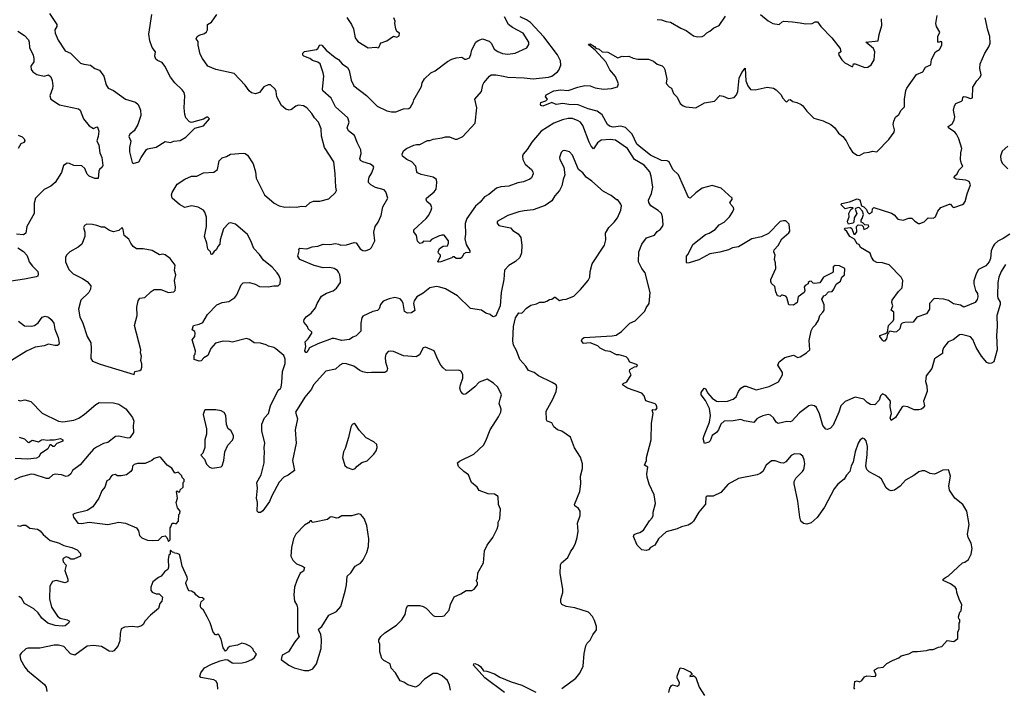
# Model space of a CAD drawing. Extents: x 2293139 to 2515392, y 824115 to 1006937.
# Tile 122 of 256: x 2357822 to 2366784, y 937623 to 943708. Entities that reach past the tile are written whole.
import ezdxf

# ---------------------------------------------------------------- set-up
doc = ezdxf.new("R2010")
doc.units = 0

msp = doc.modelspace()

# ---------------------------------------------------------------- linework, layer by layer
at = {"layer": '0CON10XD'}
for points in [[(2358093.8, 943765), (2358158.8, 943665), (2358158.8, 943645), (2358142, 943615), (2358146.1, 943586.1), (2358173, 943523), (2358235, 943426.2), (2358283.8, 943405), (2358375, 943313.1), (2358405, 943302.2), (2358465, 943294.5), (2358505, 943264.5), (2358548.4, 943248.4), (2358588.9, 943195), (2358609.2, 943115), (2358628, 943085), (2358675, 943064.3), (2358785, 942986.4), (2358876.6, 942956.6), (2358900.6, 942935), (2358920.5, 942885), (2358925.4, 942835), (2358896.7, 942755), (2358865, 942696.7), (2358825, 942667.5), (2358816.7, 942645), (2358833.6, 942603.6), (2358821.2, 942545), (2358821.2, 942505), (2358845, 942410), (2358855, 942400), (2358907.5, 942415), (2358926.2, 942453.8), (2358975, 942526.7), (2358985, 942533.3), (2359065, 942548.8), (2359145, 942600), (2359195, 942591.2), (2359225, 942601.2), (2359282.7, 942607.3), (2359335, 942640), (2359415, 942720), (2359495, 942743.3), (2359550, 942805), (2359535, 942820), (2359525, 942820), (2359496, 942804), (2359385, 942771.2), (2359368.3, 942778.3), (2359335, 942813.8), (2359324.2, 942845), (2359320, 942905), (2359325.8, 943015), (2359318, 943045), (2359301.2, 943071.2), (2359235, 943134), (2359193.8, 943183.8), (2359144.4, 943284.4), (2359118.5, 943318.5), (2359075, 943336.9), (2359059.8, 943349.8), (2359053.2, 943375), (2359056.5, 943415), (2359027.5, 943455), (2359005.4, 943515.4), (2358998.2, 943575), (2359024, 943755)], [(2360153.2, 940713.2), (2360135, 940726.2), (2360086.1, 940736.1), (2360065, 940748.8), (2360014.2, 940764.2), (2359955, 940766.7), (2359915, 940798), (2359885, 940807.5), (2359755, 940773.3), (2359730.7, 940780.7), (2359675, 940782.5), (2359605, 940763.8), (2359562, 940715), (2359535, 940653.3), (2359498.8, 940631.2), (2359475, 940603.3), (2359455, 940600), (2359410, 940615), (2359410, 940655), (2359420, 940665), (2359422.5, 940695), (2359392.5, 940795), (2359417.5, 940825), (2359420, 940855), (2359415, 940870), (2359392.5, 940885), (2359403.9, 940926.1), (2359455, 940938), (2359487.4, 940952.6), (2359530, 941025), (2359617, 941113), (2359664.4, 941135.6), (2359725, 941144), (2359780.3, 941179.7), (2359799.2, 941205), (2359838.8, 941295), (2359855, 941313.3), (2359915, 941315.7), (2359965, 941300.8), (2360005, 941280.8), (2360085, 941275.8), (2360134.1, 941285.9), (2360175, 941286.7), (2360191.2, 941305), (2360196.7, 941345), (2360185, 941377.5), (2360166.2, 941405), (2360121.2, 941455), (2360041.1, 941521.1), (2360005, 941571.2), (2359954, 941625), (2359927, 941697), (2359895, 941753.8), (2359785, 941846), (2359745, 941858), (2359724.3, 941855.7), (2359678, 941805), (2359648, 941705), (2359644.2, 941665.8), (2359626.2, 941645), (2359613.9, 941616.1), (2359587.5, 941595), (2359575, 941573.3), (2359565, 941572.5), (2359557.5, 941595), (2359535, 941620), (2359526.2, 941675), (2359504.2, 941735), (2359521.2, 941825), (2359521.7, 941911.7), (2359506.7, 941955), (2359495, 941976.2), (2359445, 942003.3), (2359385, 942013.3), (2359362, 942008), (2359325, 941997.5), (2359275, 942027.5), (2359210, 942085), (2359203.3, 942115), (2359208.8, 942135), (2359255, 942211.2), (2359325, 942256.2), (2359385, 942283.3), (2359435, 942284), (2359495, 942316), (2359589.5, 942320.5), (2359622.5, 942345), (2359636.2, 942425), (2359665, 942450), (2359705, 942462), (2359740, 942485), (2359855, 942494.3), (2359875, 942490.8), (2359895.7, 942475.7), (2359945.5, 942395.5), (2359967.5, 942325), (2359973.1, 942265), (2360048.8, 942115), (2360138.7, 942038.7), (2360183.3, 942015), (2360235, 942001.4), (2360275, 942006), (2360345, 942002.5), (2360385, 942012), (2360425, 942007.5), (2360466.4, 942043.6), (2360495, 942057.5), (2360555, 942058), (2360635, 942078.8), (2360696.2, 942135), (2360706, 942155), (2360698.8, 942185), (2360694, 942305), (2360680, 942415), (2360595.8, 942545), (2360567.9, 942647.9), (2360565.6, 942715.6), (2360542, 942775), (2360504.2, 942815), (2360482, 942855), (2360435, 942905.8), (2360405, 942924), (2360358.3, 942931.7), (2360335, 942922), (2360295, 942891.2), (2360275, 942886.2), (2360243.3, 942895), (2360205, 942926.7), (2360162.5, 943005), (2360156.1, 943053.9), (2360146.2, 943075), (2360105, 943116.7), (2360085, 943116), (2360045, 943095.8), (2360006, 943045), (2359967.6, 943032.4), (2359932.5, 943042.5), (2359910.3, 943060.3), (2359873.3, 943113.3), (2359775, 943220), (2359605.8, 943254.2), (2359535, 943286), (2359484.6, 943354.6), (2359464.3, 943395), (2359445.8, 943475), (2359445, 943510), (2359426.7, 943535), (2359436.7, 943555), (2359455, 943568.8), (2359505, 943583.8), (2359522.3, 943597.7), (2359531.2, 943615), (2359532.5, 943665), (2359566.2, 943685), (2359616.7, 943755)], [(2360426.4, 940733.6), (2360421.2, 940775), (2360448.8, 940805), (2360480, 940855), (2360480, 940865), (2360447.5, 940895), (2360440, 940915), (2360411.7, 940951.7), (2360407.5, 940965), (2360411.7, 940978.3), (2360430, 941005), (2360475, 941037.1), (2360513.6, 941086.4), (2360528.6, 941125), (2360568.1, 941191.9), (2360615, 941220.5), (2360675, 941241.1), (2360706.9, 941265), (2360741.8, 941315), (2360742.3, 941345), (2360736.2, 941385), (2360725, 941410), (2360714.2, 941425), (2360685, 941444.4), (2360645, 941454.4), (2360585, 941450.6), (2360501.7, 941471.7), (2360370.8, 941525), (2360354.3, 941555), (2360366.7, 941605), (2360363, 941617), (2360371.7, 941628.3), (2360436.1, 941623.9), (2360485, 941642), (2360535, 941646), (2360584.4, 941665.6), (2360645, 941661.1), (2360695, 941670), (2360725, 941664.3), (2360745, 941657.1), (2360795, 941658.9), (2360865, 941679.2), (2360885, 941678.8), (2360922.1, 941622.1), (2360945, 941606.2), (2360966.1, 941603.9), (2361009.5, 941620.5), (2361024.1, 941635.9), (2361054.3, 941695), (2361045.5, 941774.5), (2361058.1, 941825), (2361085, 941866.2), (2361110.6, 941925), (2361125.8, 942005), (2361173.8, 942085), (2361155, 942142.5), (2361140.3, 942160.3), (2361061.5, 942181.5), (2361017.5, 942205), (2360998.1, 942225), (2360995.7, 942245), (2361004.3, 942275), (2361028.1, 942315), (2361043.8, 942365), (2361040, 942375), (2361015, 942394), (2360945, 942414.4), (2360925, 942426.2), (2360918.1, 942445), (2360929.8, 942490.2), (2360928.2, 942525), (2360896.1, 942585), (2360868.2, 942655), (2360816, 942696), (2360803, 942723), (2360820.9, 942775), (2360810, 942815), (2360697.1, 942915), (2360655.5, 942995.5), (2360580.3, 943060.3), (2360577.3, 943077.3), (2360590.6, 943195), (2360585.5, 943225.5), (2360556.2, 943305), (2360535, 943320.6), (2360485.6, 943335.6), (2360463.3, 943355), (2360408.8, 943375), (2360398, 943385), (2360400, 943405), (2360415, 943417.5), (2360522, 943438), (2360535, 943447.5), (2360555, 943480), (2360572.5, 943475), (2360611.7, 943431.7), (2360693.4, 943363.4), (2360724.6, 943344.6), (2360757, 943307), (2360805, 943274), (2360820, 943245), (2360837.9, 943157.9), (2360864.3, 943105), (2360978.9, 943018.9), (2361075, 942922.5), (2361165, 942878.5), (2361205, 942868.9), (2361245, 942870), (2361315, 942896.2), (2361365, 942901.2), (2361377.9, 942912.1), (2361403.3, 942955), (2361410.5, 942979.5), (2361479.5, 943100.5), (2361486.2, 943135), (2361505, 943170), (2361563.8, 943225), (2361605, 943244.3), (2361715, 943327.5), (2361755, 943349.2), (2361795, 943360.8), (2361845, 943366), (2361875, 943347.5), (2361885, 943347.5), (2361915, 943362.5), (2361929.3, 943390.7), (2361936.7, 943435), (2361973.8, 943505), (2361995, 943520), (2362033, 943533), (2362093.6, 943513.6), (2362115, 943492.5), (2362141.1, 943441.1), (2362175, 943417.5), (2362215, 943400), (2362265, 943395.8), (2362332.5, 943405), (2362437.9, 943452.1), (2362457.6, 943482.4), (2362457.1, 943505), (2362405, 943587.1), (2362307.8, 943637.8), (2362272, 943665), (2362235.5, 943735)], [(2360798.8, 943728.8), (2360841.2, 943665), (2360860, 943625), (2360875, 943542.5), (2360898.8, 943508.8), (2360993.6, 943453.6), (2361065, 943457.5), (2361085, 943452.5), (2361095, 943460), (2361103, 943487), (2361113, 943497), (2361165, 943516.7), (2361225, 943557.5), (2361255, 943550), (2361275, 943560), (2361277.5, 943585), (2361255, 943600), (2361246.7, 943625), (2361236.7, 943675), (2361240, 943695), (2361228.8, 943725)], [(2363436.6, 939033.4), (2363467.8, 939042.2), (2363498.7, 939061.3), (2363555, 939148.8), (2363580, 939175), (2363588.8, 939195), (2363588.8, 939225), (2363608, 939305), (2363596.2, 939385), (2363550.5, 939480.5), (2363533.8, 939545), (2363530, 939575), (2363540, 939635), (2363510, 939655), (2363527.5, 939695), (2363526.7, 939725), (2363570, 939885), (2363573.8, 940035), (2363587.5, 940125), (2363580, 940155), (2363585, 940160), (2363611.7, 940158.3), (2363623.3, 940175), (2363615, 940202.5), (2363605, 940211.2), (2363520, 940240), (2363505, 940286.2), (2363485, 940309.2), (2363353.3, 940355), (2363308.8, 940385), (2363313.9, 940396.1), (2363347.7, 940412.3), (2363386.7, 940475), (2363373.3, 940505), (2363376.4, 940523.6), (2363418.3, 940548.3), (2363438.3, 940551.7), (2363446.2, 940566.2), (2363375, 940592.5), (2363356.1, 940626.1), (2363340.7, 940640.7), (2363278.3, 940658.3), (2363255, 940658.8), (2363195, 940688.8), (2363155, 940693.8), (2363105, 940720), (2363085, 940739.2), (2363015, 940766.2), (2362955, 940762.5), (2362936.7, 940785), (2362943.6, 940806.4), (2362960, 940815), (2363215, 940830), (2363251.7, 940838.3), (2363300.3, 940869.7), (2363376, 940945), (2363425, 940966.7), (2363512.2, 941055), (2363524.6, 941085.4), (2363552.9, 941125), (2363560, 941225), (2363513.8, 941405), (2363483.8, 941445), (2363453.8, 941505), (2363458.6, 941595), (2363483.5, 941666.5), (2363527.4, 941722.6), (2363601.5, 941748.5), (2363625, 941782), (2363650.9, 941799.1), (2363672.5, 941825), (2363677.5, 941845), (2363673.2, 941913.2), (2363662.9, 941942.9), (2363632.6, 941972.6), (2363565.7, 942015), (2363547.8, 942045), (2363546.5, 942065), (2363572.2, 942125), (2363586.2, 942185), (2363570.5, 942285), (2363556.2, 942325), (2363505, 942383.1), (2363417.3, 942437.3), (2363355, 942535.3), (2363245, 942612.2), (2363195, 942619.2), (2363115, 942611.2), (2363081.9, 942588.1), (2363045, 942533.8), (2363025, 942556), (2363005, 942592.5), (2362949.1, 942745), (2362925, 942775.6), (2362905, 942789.1), (2362855, 942807.7), (2362815, 942809.2), (2362762.7, 942797.3), (2362684.2, 942765), (2362568.6, 942695), (2362484.4, 942595), (2362442.1, 942527.9), (2362405.5, 942485), (2362398.2, 942465), (2362401.5, 942435), (2362422, 942392), (2362479.2, 942345), (2362491.1, 942325), (2362494.4, 942305), (2362480.3, 942269.7), (2362465, 942256), (2362407, 942233), (2362355, 942224.3), (2362275, 942194.4), (2362201.7, 942188.3), (2362162, 942175), (2362091.7, 942118.3), (2362054.1, 942095.9), (2362012.6, 942047.4), (2361969.2, 942010.8), (2361890.8, 941899.2), (2361877.4, 941852.6), (2361880.6, 941755), (2361872.5, 941712.5), (2361885, 941662.5), (2361920, 941605), (2361920, 941595), (2361915, 941587.5), (2361885, 941590), (2361865, 941576.7), (2361846.4, 941543.6), (2361834, 941536), (2361795.8, 941535.8), (2361775, 941550), (2361765, 941550), (2361755, 941540), (2361655, 941504), (2361635, 941500), (2361627.5, 941505), (2361653.3, 941555), (2361652.5, 941565), (2361633.6, 941583.6), (2361630, 941595), (2361642, 941625), (2361675, 941647.5), (2361715, 941651.2), (2361725.5, 941674.5), (2361724, 941695), (2361685, 941746.2), (2361665, 941746.7), (2361635, 941736.7), (2361571.2, 941708.8), (2361555, 941690), (2361498.3, 941691.7), (2361485, 941677.5), (2361465, 941671.2), (2361441.7, 941691.7), (2361432.5, 941745), (2361408.3, 941778.3), (2361410, 941795), (2361521.3, 941898.7), (2361545, 941930), (2361565.8, 941975), (2361572.5, 941995), (2361564.3, 942024.3), (2361526.2, 942055), (2361522.5, 942075), (2361526, 942085), (2361595, 942142), (2361612, 942165), (2361619.2, 942225), (2361614.2, 942254.2), (2361585, 942274), (2361475, 942298.8), (2361443.8, 942315), (2361436.2, 942325), (2361426.2, 942375), (2361391.2, 942415), (2361345, 942435.7), (2361307.5, 942465), (2361304.2, 942485), (2361315.9, 942514.1), (2361344.1, 942535.9), (2361410, 942565), (2361435, 942572.5), (2361465, 942572.5), (2361535, 942610), (2361555, 942610), (2361585, 942622), (2361666.4, 942633.6), (2361696.4, 942643.6), (2361735, 942640.8), (2361785, 942622), (2361805, 942622), (2361855, 942644), (2361966.9, 942765), (2361984.3, 942905), (2361965.8, 942984.2), (2362025.5, 943054.5), (2362037.5, 943115), (2362047.5, 943135), (2362098, 943195), (2362114.5, 943205.5), (2362155, 943207.5), (2362225.8, 943194.2), (2362265, 943185.6), (2362415, 943179.4), (2362495, 943168.9), (2362634.6, 943185.4), (2362666, 943195), (2362717.5, 943235), (2362730.3, 943249.7), (2362748.6, 943295), (2362745.7, 943335), (2362718.5, 943388.5), (2362591.9, 943551.9), (2362471.5, 943681.5), (2362435, 943707.3), (2362376.5, 943735)], [(2366795, 941481.2), (2366755, 941416), (2366734.3, 941364.3), (2366725.5, 941315), (2366722.9, 941195), (2366726.4, 941175), (2366745, 941138.8), (2366747.5, 941115), (2366714.6, 941015), (2366717.9, 940915), (2366711.5, 940835), (2366720, 940705), (2366690, 940595), (2366667.6, 940582.4), (2366645, 940578.6), (2366625, 940587.1), (2366575, 940645.8), (2366528.5, 940725), (2366497.3, 940797.3), (2366475, 940820.5), (2366455, 940829.1), (2366395, 940844.2), (2366375, 940840), (2366317.5, 940795), (2366273.3, 940775), (2366229.4, 940720.6), (2366220, 940695), (2366221.2, 940668.8), (2366149.3, 940620.7), (2366125.4, 940534.6), (2366072.7, 940467.3), (2366067.5, 940415), (2366077.8, 940375), (2366080.6, 940325), (2366047.5, 940235), (2366058, 940195), (2366046.2, 940175), (2366031.2, 940165), (2366005, 940157.1), (2365965, 940158.9), (2365905, 940185.6), (2365865, 940190), (2365855, 940184), (2365795, 940087.5), (2365755, 940060), (2365746, 940085), (2365755.8, 940125), (2365745.7, 940184.3), (2365748, 940235), (2365705, 940286.7), (2365675, 940302.5), (2365656.7, 940285), (2365646.2, 940245), (2365605, 940204.3), (2365565, 940207.5), (2365535, 940223.1), (2365505, 940253.3), (2365425, 940273.5), (2365335.6, 940234.4), (2365295.5, 940194.5), (2365278.1, 940135), (2365225, 940016.7), (2365200.5, 939989.5), (2365175, 939977.5), (2365160.7, 939980.7), (2365131.9, 940015), (2365102.4, 940122.4), (2365075, 940180), (2365057.5, 940195), (2365025, 940199.4), (2365005, 940194.2), (2364918.3, 940131.7), (2364849.2, 940055), (2364835, 940046.9), (2364805, 940050.4), (2364725, 940032.5), (2364708.8, 940045), (2364683.8, 940085), (2364655, 940109.2), (2364635, 940114.3), (2364585, 940104.4), (2364551.7, 940088.3), (2364531.2, 940075), (2364505, 940042.5), (2364415, 940058), (2364385, 940070.8), (2364315, 940056.9), (2364235.6, 940054.4), (2364203.4, 940026.6), (2364182.9, 939975), (2364165, 939950), (2364125.8, 939924.2), (2364106.2, 939875), (2364095, 939863.3), (2364055, 939850), (2364046.7, 939885), (2364043.3, 939895), (2364052, 939925), (2364101.8, 940045), (2364110, 940105), (2364099.1, 940169.1), (2364062.7, 940242.7), (2364024.2, 940295), (2364024, 940315), (2364052.5, 940355), (2364065, 940352.5), (2364082.6, 940312.6), (2364124.5, 940264.5), (2364165, 940235.7), (2364185, 940231.9), (2364265, 940236.7), (2364316, 940255), (2364344.5, 940275.5), (2364364.4, 940325), (2364384.6, 940355.4), (2364415, 940372.9), (2364435, 940372.5), (2364525, 940340.8), (2364645, 940370), (2364728.3, 940411.7), (2364763.8, 940475), (2364765.9, 940495.9), (2364723.3, 940565), (2364736.2, 940595), (2364785, 940634), (2364863.9, 940653.9), (2364905, 940633.3), (2364925, 940640), (2364985, 940676.2), (2365013.3, 940705), (2365007.3, 940787.3), (2365027.5, 940875), (2365041.7, 940908.3), (2365068.8, 940935), (2365093.3, 940975), (2365105, 941017.5), (2365132.5, 941045), (2365143.3, 941065), (2365143, 941113), (2365122.5, 941165), (2365142.5, 941195), (2365155, 941200), (2365185, 941232.5), (2365217.5, 941235), (2365233.3, 941255), (2365255, 941302.5), (2365292.5, 941327.5), (2365306.4, 941363.6), (2365328.8, 941385), (2365332.5, 941445), (2365285, 941467.5), (2365245, 941472.5), (2365225, 941460), (2365227.5, 941415), (2365223, 941407), (2365137.5, 941365), (2365105, 941313.3), (2365057, 941307), (2365045, 941310), (2365025, 941330), (2365010, 941325), (2365000, 941315), (2365000, 941305), (2364970.7, 941289.3), (2364962.5, 941275), (2364967.5, 941245), (2364963.6, 941226.4), (2364907.5, 941185), (2364898.8, 941135), (2364865, 941111.2), (2364823.6, 941113.6), (2364805, 941180), (2364795, 941192.5), (2364765, 941200), (2364755, 941200), (2364745, 941190), (2364720, 941195), (2364705, 941230), (2364695, 941280), (2364666.4, 941306.4), (2364657.5, 941325), (2364660, 941345), (2364703.3, 941445), (2364702.5, 941495), (2364691.2, 941525), (2364698.8, 941565), (2364687.5, 941595), (2364690, 941615), (2364725, 941652.5), (2364757.5, 941715), (2364821.7, 941768.3), (2364833.3, 941785), (2364827, 941847), (2364796.2, 941876.2), (2364775, 941878.8), (2364745, 941871.2), (2364637.1, 941762.9), (2364575, 941733.1), (2364485, 941712.9), (2364365, 941640.8), (2364308.8, 941631.2), (2364275, 941613.3), (2364195, 941592.5), (2364105, 941578), (2364005, 941521.2), (2363915, 941496), (2363895, 941493.3), (2363890.5, 941500.5), (2363890, 941555), (2363906.2, 941575), (2363949.1, 941660.9), (2364065, 941754), (2364098.8, 941765), (2364151.9, 941798.1), (2364188.7, 941841.3), (2364233.3, 941865), (2364283.8, 941915), (2364310.8, 941955), (2364321.2, 941985), (2364318.3, 941998.3), (2364293.8, 942025), (2364286.7, 942045), (2364307.7, 942072.3), (2364306.7, 942085), (2364206.7, 942175), (2364125, 942197.8), (2364035, 942174.3), (2363977, 942133), (2363926.1, 942083.9), (2363909.3, 942089.3), (2363819.2, 942295), (2363768, 942345), (2363733.2, 942413.2), (2363715, 942422.5), (2363665, 942425.8), (2363564.2, 942475), (2363474.3, 942544.3), (2363438.2, 942575), (2363396.6, 942666.6), (2363336.1, 942726.1), (2363295, 942740.4), (2363225, 942730), (2363188.9, 942738.9), (2363172, 942755), (2363125, 942841.2), (2363076.7, 942875), (2362995, 942896.9), (2362903.7, 942933.7), (2362820, 942935), (2362764.2, 942945.8), (2362705, 942936), (2362665, 942953.3), (2362585, 942920), (2362565, 942927.5), (2362561.2, 942935), (2362566.2, 942955), (2362611.7, 942968.3), (2362627.5, 942985), (2362607.5, 943005), (2362613.3, 943025), (2362685, 943060.6), (2362745, 943070.4), (2362815, 943062.5), (2362903.3, 943095), (2362965, 943109.7), (2363015, 943107.5), (2363058.7, 943088.7), (2363135, 943074.6), (2363208, 943082), (2363264.2, 943095.8), (2363272.9, 943125), (2363245, 943191.2), (2363192.2, 943252.2), (2363157.1, 943325), (2363060, 943430), (2363006.7, 943475), (2363000, 943485), (2363015, 943488), (2363053.3, 943465), (2363065, 943450), (2363095, 943441.2), (2363125, 943416), (2363175, 943414.2), (2363265, 943362.5), (2363305, 943376.7), (2363315, 943372.5), (2363365, 943376.7), (2363405, 943356.7), (2363449.3, 943349.3), (2363545, 943348), (2363591.2, 943331.2), (2363625, 943303.3), (2363668.3, 943288.3), (2363684.3, 943274.3), (2363694.2, 943255), (2363713.3, 943166.7), (2363706.7, 943135), (2363710, 943125), (2363735, 943097.5), (2363756.1, 943086.1), (2363774, 943035), (2363805, 943002), (2363835, 942946), (2363860, 942925), (2363885, 942914.3), (2363975, 942905.6), (2364055, 942952.5), (2364145, 942966.7), (2364195, 943018.8), (2364225, 943013.3), (2364275, 942990.8), (2364325, 943001.4), (2364345, 943024), (2364359.5, 943055), (2364370, 943175), (2364395, 943227.5), (2364425, 943267.5), (2364431.4, 943151.4), (2364449.4, 943105), (2364473.9, 943073.9), (2364515, 943069.2), (2364625, 943095.5), (2364684, 943084), (2364708.7, 943068.7), (2364753.8, 943025), (2364765, 942997.5), (2364795, 942962.5), (2364805, 942960), (2364821.7, 942978.3), (2364835, 942982.5), (2364860, 942965), (2364895.9, 942955.9), (2364935, 942936.7), (2364950, 942925), (2364986, 942875), (2365050.9, 942810.9), (2365135, 942789.1), (2365206, 942755), (2365242.5, 942725), (2365274, 942675), (2365315.7, 942645.7), (2365345.6, 942605.6), (2365373.8, 942545), (2365402.7, 942502.7), (2365443.9, 942473.9), (2365465, 942473.3), (2365507.5, 942495), (2365555, 942502), (2365583, 942513), (2365625, 942506.2), (2365733, 942617), (2365780, 942685), (2365783.3, 942705), (2365773.8, 942755), (2365778.2, 942785), (2365795, 942820.6), (2365823.1, 942845), (2365846.2, 942883.8), (2365874.4, 942915.6), (2365875.8, 942985), (2365887.5, 943065), (2365895.8, 943085), (2365985, 943208.8), (2366043.3, 943235), (2366066.7, 943275), (2366113.8, 943296.2), (2366122, 943345), (2366157.5, 943415), (2366195, 943437.5), (2366205, 943457.5), (2366215, 943480), (2366216.2, 943506.2), (2366205, 943510), (2366185, 943500), (2366178.3, 943508.3), (2366180, 943555), (2366197.5, 943595), (2366166.5, 943645), (2366160.4, 943675), (2366173.4, 943746.6)], [(2363625, 943710.8), (2363665, 943705.7), (2363705, 943690.6), (2363745, 943687.1), (2363839.8, 943629.8), (2363888.5, 943608.5), (2363955, 943560), (2363990.8, 943550.8), (2364035, 943556.2), (2364052.5, 943565), (2364075, 943590), (2364105, 943603.3), (2364140, 943635), (2364187.5, 943655), (2364245, 943741.2)], [(2364564.2, 943755), (2364635, 943697.5), (2364676.7, 943675), (2364735.9, 943664.1), (2364761.7, 943688.3), (2364776.1, 943693.9), (2364855, 943690), (2364925, 943678.8), (2364975, 943671.2), (2365035, 943673.3), (2365062.5, 943687.5), (2365085, 943688.8), (2365115, 943646.7), (2365215, 943543.8), (2365290, 943445), (2365297.5, 943415), (2365275, 943400), (2365276.7, 943385), (2365304.4, 943344.4), (2365333.8, 943315), (2365395, 943282.5), (2365406.7, 943283.3), (2365410, 943305), (2365425, 943307.5), (2365515, 943273.8), (2365542.5, 943275), (2365571.7, 943298.3), (2365598, 943342), (2365606, 943415), (2365594.3, 943445), (2365524, 943505), (2365636.2, 943515), (2365645.8, 943574.2), (2365668.6, 943655), (2365666, 943715)], [(2365701.7, 940851.7), (2365720, 940865), (2365730, 940925), (2365773.3, 940966.7), (2365778.3, 940981.7), (2365777.8, 941047.8), (2365754, 941065), (2365769.2, 941105), (2365760.8, 941135), (2365763.1, 941155), (2365821.9, 941235), (2365853.4, 941266.6), (2365859.6, 941335), (2365845, 941364.4), (2365737.5, 941477.5), (2365674.6, 941494.6), (2365625, 941499.4), (2365595.7, 941515), (2365575, 941548), (2365564.1, 941584.1), (2365474.5, 941635), (2365461.7, 941661.7), (2365445, 941668), (2365419.7, 941709.7), (2365377.5, 941735), (2365350, 941780), (2365333.3, 941795), (2365330, 941805), (2365335, 941810), (2365385, 941817.5), (2365397, 941807), (2365415, 941757.5), (2365425, 941757.5), (2365441.7, 941778.3), (2365440, 941825), (2365455, 941840), (2365488.3, 941838.3), (2365500, 941825), (2365505, 941800), (2365535, 941810), (2365550, 941825), (2365548.3, 941838.3), (2365515, 941840), (2365495, 941860), (2365480, 941865), (2365480, 941885), (2365491.7, 941898.3), (2365503.3, 941935), (2365493.3, 941965), (2365465.9, 941995.9), (2365455, 941998), (2365430.7, 941989.3), (2365427.5, 941985), (2365442, 941945), (2365417.5, 941905), (2365413.6, 941866.4), (2365403.8, 941856.2), (2365366.7, 941846.7), (2365358.8, 941858.8), (2365358, 941875), (2365373.3, 941915), (2365370, 941945), (2365388, 941982), (2365407.5, 941995), (2365385, 942000), (2365336.7, 941986.7), (2365296, 942025), (2365305, 942036.9), (2365375, 942051.9), (2365445, 942079.2), (2365468.6, 942068.6), (2365484.2, 942014.2), (2365504.1, 942004.1), (2365529.3, 941979.3), (2365537.5, 941955), (2365555, 941941.2), (2365582.5, 941955), (2365583.6, 941986.4), (2365595, 941998.8), (2365755.9, 941945.9), (2365782.5, 941932.5), (2365815, 941893.3), (2365863.6, 941883.6), (2365915, 941902.5), (2365941.7, 941901.7), (2365970, 941875), (2366003, 941853), (2366015, 941852.5), (2366055, 941867.5), (2366090, 941905), (2366135, 941902.5), (2366156.4, 941913.6), (2366177.5, 941965), (2366205, 941998.8), (2366285, 942030), (2366295, 942030), (2366313.6, 942003.6), (2366325, 941997.5), (2366402.5, 942025), (2366416.7, 942035), (2366428.8, 942055), (2366445, 942122.5), (2366475.8, 942205), (2366463.8, 942235), (2366435, 942249.2), (2366346.7, 942256.7), (2366328.3, 942268.3), (2366330, 942285), (2366355, 942306.7), (2366370.8, 942339.2), (2366406.2, 942375), (2366393.3, 942395), (2366383.8, 942435), (2366387.1, 942495), (2366396.7, 942535), (2366369.2, 942625), (2366347.6, 942667.6), (2366334.3, 942684.3), (2366277.5, 942725), (2366272.5, 942735), (2366309.4, 942760.6), (2366328, 942795), (2366334, 942825), (2366320.6, 942885), (2366331.1, 942925), (2366343.8, 942946.2), (2366395, 942967.5), (2366402.5, 942975), (2366406.4, 943003.6), (2366415, 943008.8), (2366435, 943007.5), (2366475, 942992), (2366493.6, 942996.4), (2366497.5, 943095), (2366535, 943152.5), (2366565.3, 943184.7), (2366574.6, 943205), (2366562.4, 943265), (2366564.1, 943305.9), (2366605.4, 943404.6), (2366642.7, 943462.7), (2366654.7, 943495), (2366653.2, 943555), (2366633.1, 943613.1), (2366608.9, 943725)], [(2357805, 943604.5), (2357865, 943564.4), (2357900.6, 943525), (2357907.5, 943505), (2357910, 943455), (2357944.5, 943384.5), (2357951.5, 943355), (2357950, 943325), (2357922, 943285), (2357926.9, 943255), (2357942.6, 943232.6), (2357979.2, 943209.2), (2358045, 943195.5), (2358085, 943205.5), (2358105, 943187.1), (2358117.1, 943155), (2358122.1, 943105), (2358119.2, 943080.8), (2358095.5, 943015), (2358106.1, 942986.1), (2358184.5, 942934.5), (2358358.3, 942898.3), (2358371.2, 942885), (2358403.8, 942805), (2358453.6, 942743.6), (2358495, 942717.5), (2358525, 942732.5), (2358530, 942730), (2358541.2, 942695), (2358535.8, 942645), (2358524, 942605), (2358540.8, 942565), (2358550, 942495), (2358569.2, 942455), (2358577.6, 942382.4), (2358574, 942365), (2358548.8, 942345), (2358541.2, 942328.8), (2358536.1, 942263.9), (2358505, 942263.8), (2358453.8, 942285), (2358435, 942303.3), (2358415.4, 942355.4), (2358387.2, 942377.2), (2358315, 942380.8), (2358275, 942400), (2358255, 942402.5), (2358219.5, 942380.5), (2358202.7, 942317.3), (2358143.3, 942225), (2358105, 942192.9), (2358045, 942162), (2357967.1, 942085), (2357953, 942037), (2357953.1, 941945), (2357886.9, 941825), (2357877.5, 941765), (2357855, 941750), (2357792.5, 941755)], [(2357808.3, 942658.3), (2357843, 942643), (2357863.8, 942623.8), (2357867.5, 942605), (2357858.5, 942591.5), (2357832.2, 942577.8), (2357808, 942535)], [(2362755, 937621.2), (2362884.2, 937715.8), (2362919.7, 937760.3), (2362950, 937825), (2362959.3, 937940.7), (2362975, 938010), (2362987, 938033), (2363015, 938060), (2363039.3, 938110.7), (2363072.5, 938155), (2363072.5, 938185), (2363055, 938240), (2363036.1, 938276.1), (2363000, 938315), (2362875, 938356.7), (2362795, 938367.5), (2362757, 938387), (2362747.5, 938405), (2362746.2, 938435), (2362764.2, 938495.8), (2362766.2, 938525), (2362741.7, 938668.3), (2362744.3, 938745.7), (2362754.1, 938765.9), (2362810, 938815), (2362836.2, 938865), (2362863.3, 938905), (2362880, 938945), (2362896.7, 938995), (2362906.1, 939053.9), (2362898.8, 939125), (2362923, 939197), (2362922.5, 939235), (2362909.3, 939259.3), (2362875, 939282.5), (2362873.3, 939295), (2362921.2, 939415), (2362930, 939485), (2362926.4, 939553.6), (2362943.8, 939625), (2362943.8, 939665), (2362925.9, 939725.9), (2362872.3, 939812.3), (2362835, 939907.5), (2362755, 939963.3), (2362716.4, 939976.4), (2362685, 940003.3), (2362665, 940038.8), (2362624.2, 940054.2), (2362618, 940065), (2362613.1, 940145), (2362676, 940255), (2362703.8, 940325), (2362712.5, 940365), (2362703.6, 940383.6), (2362667.7, 940407.7), (2362545.5, 940465.5), (2362505, 940496), (2362454.3, 940514.3), (2362428.8, 940555), (2362374.6, 940614.6), (2362345, 940696.7), (2362316, 940745), (2362311.9, 940785), (2362316.9, 940915), (2362334.4, 940995.6), (2362365, 941040), (2362385, 941036.7), (2362395, 941041.2), (2362435, 941083.8), (2362475, 941110), (2362525, 941121.2), (2362555, 941138.8), (2362595, 941136.7), (2362620, 941145), (2362645, 941162.5), (2362666.1, 941163.9), (2362688.3, 941181.7), (2362695, 941182.5), (2362735, 941152.5), (2362765, 941162.5), (2362795, 941163.3), (2362865, 941192.5), (2362927.7, 941252.3), (2362995.9, 941334.1), (2363010, 941365), (2363013.8, 941415), (2363033.8, 941485), (2363143.9, 941656.1), (2363156, 941705), (2363153.1, 941765), (2363183.5, 941816.5), (2363232.5, 941865), (2363262.5, 941905), (2363294, 941975), (2363298.8, 942015), (2363295, 942030), (2363265, 942070), (2363255, 942070), (2363205, 942107.5), (2363135, 942144), (2363028.6, 942238.6), (2362977.5, 942275), (2362948.8, 942315), (2362908.5, 942345), (2362854, 942475), (2362825, 942506.2), (2362785, 942518.8), (2362765, 942513.8), (2362750.7, 942499.3), (2362736.2, 942455), (2362738, 942435), (2362775.8, 942365), (2362784.3, 942295), (2362767.6, 942252.4), (2362755.6, 942195), (2362736.1, 942153.9), (2362691.4, 942105), (2362665, 942060.8), (2362605, 942017.1), (2362495, 941979.2), (2362415, 941969.2), (2362365, 941960), (2362265, 941927.5), (2362168.3, 941871.7), (2362167.5, 941855), (2362183.9, 941833.9), (2362290, 941815), (2362310.7, 941790.7), (2362358.3, 941758.3), (2362382.5, 941725), (2362392.9, 941655), (2362388.6, 941585), (2362375, 941543.3), (2362335, 941508.8), (2362275, 941472.5), (2362235, 941427.5), (2362228.6, 941345), (2362203.5, 941225), (2362195.6, 941104.4), (2362155, 941013.3), (2362136, 941004), (2362126.1, 941006.1), (2362104.1, 941024.1), (2362065, 941038.8), (2362025.5, 941065.5), (2361925, 941080), (2361808, 941195), (2361698.8, 941258.8), (2361646.7, 941275), (2361615, 941280.5), (2361555, 941266.8), (2361495, 941219.5), (2361435.4, 941184.6), (2361411.9, 941148.1), (2361406.5, 941125), (2361418, 941062), (2361389.5, 941040.5), (2361353, 941037), (2361325, 941053.3), (2361312.2, 941125), (2361304.4, 941145), (2361285, 941166.9), (2361235, 941180), (2361185, 941167.1), (2361131.2, 941145), (2361104.5, 941115.5), (2361093, 941077), (2361078.6, 941061.4), (2361035, 941053.8), (2360945, 941008.8), (2360936.2, 940995), (2360927.5, 940945), (2360926.1, 940873.9), (2360885, 940832.5), (2360855, 940820), (2360825, 940796.7), (2360755, 940790), (2360685, 940808), (2360665, 940805.8), (2360535, 940758.1), (2360458.8, 940721.2), (2360435, 940678.8), (2360425, 940680), (2360418, 940695), (2360426.4, 940733.6)], [(2366815, 942556), (2366765, 942512.5), (2366747.9, 942465), (2366751.9, 942431.9), (2366763.3, 942403.3), (2366815, 942351.1)], [(2358865, 940480), (2358870, 940505), (2358915, 940516.7), (2358926.7, 940525), (2358933.3, 940545), (2358933.8, 940575), (2358924, 940605), (2358930, 940645), (2358922, 940675), (2358925.7, 940705), (2358865.8, 940925), (2358890.8, 941015), (2358887.3, 941092.7), (2358901.2, 941148.8), (2358916.4, 941173.6), (2358960.7, 941179.3), (2359018.8, 941235), (2359045, 941251.2), (2359105, 941252), (2359175, 941224.4), (2359225, 941231.2), (2359235.5, 941244.5), (2359240.8, 941275), (2359231.1, 941335), (2359244.3, 941385), (2359232, 941425), (2359236.2, 941475), (2359192.5, 941535), (2359145, 941568), (2359125, 941573.8), (2359095, 941568.8), (2359027.9, 941607.9), (2358945, 941624.2), (2358885, 941622.5), (2358855, 941644), (2358834.4, 941674.4), (2358815, 941711.2), (2358773, 941743), (2358765, 941800), (2358755, 941817.5), (2358725, 941790.8), (2358675, 941778.8), (2358638.8, 941788.8), (2358595, 941820), (2358565, 941820), (2358525, 941836.2), (2358485, 941843.8), (2358433.6, 941846.4), (2358412.5, 941835), (2358403.9, 941816.1), (2358413.8, 941775), (2358414, 941735), (2358386, 941665), (2358355, 941638.8), (2358276.7, 941595), (2358246.7, 941565), (2358240, 941545), (2358240, 941505), (2358268.8, 941435), (2358310, 941395), (2358395, 941354.3), (2358435, 941325.8), (2358468, 941285), (2358466, 941255), (2358450, 941225), (2358377.5, 941155), (2358358.6, 941075), (2358369.4, 941005), (2358397.5, 940945), (2358435.7, 940825), (2358468.3, 940768.3), (2358473.1, 940715), (2358468.8, 940625), (2358485, 940601.2), (2358555, 940572.2), (2358865, 940480)], [(2366833.1, 941755), (2366775, 941716.2), (2366725, 941693.1), (2366693.8, 941666.2), (2366683.3, 941646.7), (2366664.7, 941605), (2366658.2, 941535), (2366646.9, 941505), (2366615, 941468.5), (2366550.6, 941435), (2366526.9, 941395), (2366507.3, 941332.7), (2366505.8, 941305), (2366521.9, 941245), (2366541.4, 941215), (2366544.1, 941185.9), (2366537, 941163), (2366517.5, 941135), (2366415, 941092.5), (2366385, 941108.9), (2366323, 941123), (2366275, 941151.4), (2366232.5, 941165), (2366145, 941169.4), (2366104.4, 941125.6), (2366102.2, 941075), (2366075, 941032.2), (2365988.1, 941001.9), (2365955, 940954.2), (2365877.7, 940952.3), (2365854.3, 940945.7), (2365843.3, 940935), (2365833.8, 940895), (2365801.7, 940868.3), (2365785, 940863.8), (2365745, 940872.5), (2365731.7, 940868.3), (2365730, 940855), (2365720, 940845), (2365712.5, 940805), (2365695, 940782.5), (2365685, 940782.5), (2365675, 940792.5), (2365650, 940825), (2365650, 940835), (2365701.7, 940851.7)], [(2357805, 941631.9), (2357857.9, 941597.9), (2357885.6, 941565), (2357897.8, 941535), (2357909.4, 941505), (2357937.1, 941465), (2357985.7, 941415), (2357990, 941395), (2357986.2, 941375), (2357972.9, 941367.1), (2357865, 941345.6), (2357745, 941329.5)], [(2357810.6, 940965), (2357865, 940922.2), (2357925, 940919.5), (2357955.4, 940924.6), (2357990.7, 940949.3), (2358025, 941000), (2358055, 941011.2), (2358085, 941000), (2358109.1, 940979.1), (2358132.5, 940945), (2358142.1, 940892.1), (2358171.2, 940815), (2358181.2, 940765), (2358177.3, 940752.7), (2358165, 940744.2), (2358142.7, 940742.7), (2358085, 940755.5), (2358045, 940741.1), (2357961.7, 940728.3), (2357885, 940690), (2357747.5, 940605)], [(2361743.3, 937605), (2361732.7, 937652.7), (2361715, 937693.8), (2361666.5, 937736.5), (2361625, 937757.1), (2361585, 937758), (2361505, 937706.2), (2361451.7, 937648.3), (2361425.9, 937634.1), (2361355, 937654), (2361318.3, 937678.3), (2361285, 937691.2), (2361241.2, 937765), (2361203.8, 937805), (2361192.5, 937845), (2361135, 937876.7), (2361118.8, 937895), (2361100, 937955), (2361100, 938025), (2361090, 938045), (2361090, 938065), (2361110, 938095), (2361145, 938126.7), (2361251.7, 938198.3), (2361301.2, 938245), (2361330.8, 938295), (2361342, 938355), (2361355, 938377.5), (2361463.9, 938376.1), (2361495, 938368.8), (2361521.7, 938351.7), (2361586.4, 938286.4), (2361605, 938277.5), (2361671.7, 938278.3), (2361686.4, 938283.6), (2361730, 938335), (2361743.3, 938385), (2361777.5, 938455), (2361835.8, 938484.2), (2361885, 938513.3), (2361937.7, 938512.3), (2361957.5, 938525), (2361987.5, 938565), (2361990, 938585), (2361981.7, 938591.7), (2361980, 938605), (2361990, 938625), (2361992.5, 938675), (2362042.5, 938765), (2362053.3, 938875), (2362077.5, 938925), (2362127.5, 938995), (2362167.5, 939075), (2362177.5, 939105), (2362177.5, 939135), (2362192.5, 939165), (2362197.5, 939255), (2362180, 939295), (2362178.3, 939368.3), (2362145, 939390), (2362085, 939392.5), (2362005, 939423.3), (2361985, 939452.5), (2361935, 939497.5), (2361906.7, 939565), (2361863.3, 939595), (2361815, 939642.5), (2361806.7, 939675), (2361825, 939691.2), (2361955, 939754.2), (2362045, 939836.7), (2362066, 939875), (2362105, 939976.7), (2362181.2, 940095), (2362200, 940135), (2362203.3, 940165), (2362186.1, 940216.1), (2362197.8, 940262.2), (2362207.1, 940295), (2362173, 940363), (2362135, 940400.8), (2362078, 940438), (2362005, 940409.2), (2361965, 940365.5), (2361885, 940302.2), (2361867.5, 940297.5), (2361855, 940302), (2361835.8, 940325), (2361829.4, 940355), (2361833.1, 940385), (2361854.2, 940445), (2361854, 940475), (2361844.1, 940504.1), (2361833.9, 940513.9), (2361815, 940518), (2361705, 940516), (2361675, 940538.8), (2361656.2, 940565), (2361626.7, 940615), (2361593, 940693), (2361516.6, 940726.6), (2361495, 940722), (2361460.5, 940659.5), (2361429.5, 940640.5), (2361315, 940649.2), (2361225, 940688.1), (2361195, 940691.9), (2361175, 940687.5), (2361155.6, 940665), (2361149.1, 940635), (2361150.5, 940595), (2361169.4, 940535), (2361165, 940508.8), (2361145, 940497.1), (2361023.8, 940496.2), (2360985, 940495.4), (2360945, 940503.9), (2360916.9, 940516.9), (2360864.7, 940554.7), (2360795, 940575.4), (2360762.1, 940577.9), (2360735, 940563.1), (2360695, 940526.9), (2360609.3, 940510.7), (2360495.7, 940385), (2360478.2, 940345), (2360416, 940274), (2360332.7, 940135), (2360350, 940075), (2360329.4, 939975), (2360339.2, 939855), (2360306.2, 939696.2), (2360323.3, 939606.7), (2360267, 939563), (2360227.5, 939545), (2360185, 939500), (2360118, 939375), (2360096.6, 939323.4), (2360035, 939237.5), (2360013, 939223), (2359995, 939222.5), (2359983.8, 939235), (2359986.1, 939313.9), (2359976.2, 939355), (2359987.5, 939445), (2359981.2, 939495), (2360020.8, 939565), (2360048, 939675), (2360045.7, 939725), (2360051.1, 939765), (2360045.7, 939815), (2360052.9, 939855), (2360026.2, 939965), (2360025, 940027.5), (2360050, 940085), (2360085.6, 940125), (2360105.5, 940195), (2360174.4, 940335), (2360195, 940352), (2360201.2, 940365), (2360209.1, 940405), (2360213.6, 940505), (2360238.7, 940578.7), (2360238.3, 940618.3), (2360225, 940653.3), (2360153.2, 940713.2)], [(2357807.5, 940245), (2357825, 940240.8), (2357868.8, 940248.8), (2357923.6, 940233.6), (2358025, 940128.6), (2358175, 940055.6), (2358215, 940047.5), (2358315, 940063.8), (2358358.7, 940081.3), (2358412.5, 940117.5), (2358515, 940207.5), (2358545, 940224), (2358675, 940221.1), (2358725, 940208.9), (2358786.9, 940166.9), (2358848.3, 940088.3), (2358860, 940055), (2358858.1, 940031.9), (2358853.8, 940015), (2358857.6, 939952.4), (2358825, 939902), (2358805, 939898.6), (2358725, 939918.1), (2358695, 939914.4), (2358625, 939858.8), (2358585, 939851.4), (2358521.9, 939818.1), (2358495, 939798.5), (2358454.7, 939755.3), (2358373.6, 939656.4), (2358302.5, 939605), (2358286.3, 939573.7), (2358265, 939555.8), (2358245, 939550), (2358202.5, 939565), (2358145, 939571.1), (2358122, 939565), (2358086.3, 939533.7), (2358065, 939531.1), (2357955, 939568.1), (2357925, 939572.5), (2357825.5, 939544.5), (2357775, 939520)], [(2359575, 939627.5), (2359615, 939633.3), (2359655, 939640), (2359665, 939647.5), (2359681.4, 939695), (2359688.8, 939775), (2359717.5, 939835), (2359758.3, 939881.7), (2359767.5, 939905), (2359767.5, 939925), (2359745, 939970), (2359720, 939985), (2359704.1, 940024.1), (2359696.7, 940105), (2359683, 940133), (2359655, 940147.5), (2359606.1, 940156.1), (2359513.9, 940156.1), (2359505, 940150), (2359492.5, 940115), (2359522.5, 939985), (2359522.5, 939935), (2359507.5, 939885), (2359507.5, 939815), (2359488.3, 939761.7), (2359470, 939745), (2359505, 939710), (2359523, 939663), (2359550, 939635), (2359575, 939627.5)], [(2360855, 939614.2), (2360876.1, 939623.9), (2360892.5, 939645), (2360935, 939676.7), (2360985, 939692.5), (2361046.7, 939755), (2361065.8, 939784.2), (2361076.7, 939815), (2361073, 939843), (2361045, 939867.5), (2360975, 939902.5), (2360911.7, 939971.7), (2360877.5, 940025), (2360865, 940032.5), (2360847, 940023), (2360835, 940000), (2360813.3, 939905), (2360783.8, 939805), (2360768.8, 939775), (2360761.2, 939725), (2360781.2, 939651.2), (2360803.2, 939633.2), (2360855, 939614.2)], [(2357817.9, 939907.9), (2357865, 939892.5), (2357895, 939862.5), (2357905, 939860), (2357935, 939880), (2357993.6, 939866.4), (2358020, 939885), (2358035, 939888.1), (2358075, 939880), (2358095, 939885.8), (2358135, 939883.3), (2358194.6, 939895.4), (2358216, 939885), (2358215, 939873.8), (2358158.8, 939851.2), (2358135, 939824), (2358122.5, 939825), (2358105, 939840), (2358095, 939837.5), (2358077.3, 939802.7), (2358012.1, 939757.9), (2357995, 939730), (2357975, 939716.9), (2357895, 939709.1), (2357780, 939715)], [(2365423.9, 937613.9), (2365417.5, 937625), (2365422.5, 937685), (2365445, 937690), (2365467, 937683), (2365487.5, 937695), (2365511.7, 937728.3), (2365533, 937737), (2365608.3, 937731.7), (2365617.5, 937745), (2365600, 937785), (2365607.5, 937795), (2365635, 937810), (2365680, 937815), (2365715, 937850), (2365765, 937877.5), (2365825, 937900), (2365845, 937917.5), (2365915, 937937.5), (2365955, 937957.5), (2365995, 937957.5), (2366075, 937967.5), (2366105, 937977.5), (2366135, 937977.5), (2366185, 937997.5), (2366215, 938002.5), (2366265, 938057.5), (2366325, 938050), (2366360, 938075), (2366362.5, 938135), (2366372.5, 938165), (2366373.6, 938216.4), (2366380, 938225), (2366380, 938245), (2366370, 938255), (2366367.5, 938275), (2366380, 938315), (2366391.7, 938328.3), (2366397.5, 938385), (2366377.5, 938425), (2366352.5, 938495), (2366350, 938525), (2366337.5, 938545), (2366295, 938573.3), (2366227.5, 938605), (2366227.5, 938615), (2366249.3, 938630.7), (2366275, 938647.5), (2366403.6, 938766.4), (2366425, 938770), (2366457.5, 938795), (2366482.5, 938845), (2366490, 938895), (2366482.5, 938945), (2366456.4, 938996.4), (2366448.8, 939025), (2366463.3, 939115), (2366442.5, 939235), (2366407.5, 939295), (2366333.6, 939353.6), (2366286.4, 939426.4), (2366280, 939465), (2366293.3, 939555), (2366280, 939605), (2366275, 939610), (2366225, 939607.5), (2366165, 939577.5), (2366145, 939573.3), (2366108.3, 939578.3), (2366061.7, 939601.7), (2366035, 939602.5), (2366005, 939592.5), (2365960.7, 939559.3), (2365885, 939516.2), (2365836.6, 939463.4), (2365785, 939426), (2365755, 939420), (2365729.3, 939429.3), (2365708.3, 939448.3), (2365665, 939526.2), (2365645, 939543.3), (2365553.9, 939593.9), (2365533.9, 939613.9), (2365523.3, 939645), (2365535, 939750), (2365538.8, 939825), (2365526.7, 939875), (2365510, 939895), (2365495, 939900), (2365472.5, 939885), (2365453.3, 939855), (2365426.7, 939775), (2365408.8, 939685), (2365388.8, 939645), (2365378, 939595), (2365347, 939563), (2365325, 939526.7), (2365268.8, 939481.2), (2365235, 939440), (2365147.4, 939272.6), (2365081.7, 939178.3), (2365025, 939130), (2364987.5, 939117.5), (2364955, 939122.5), (2364932.5, 939145), (2364921.7, 939181.7), (2364903.3, 939325), (2364870, 939485), (2364870.8, 939505), (2364885.7, 939535), (2364947.1, 939595), (2364959.2, 939615), (2364966.9, 939665), (2364963, 939703), (2364950, 939735), (2364925, 939754), (2364875, 939755.8), (2364845, 939741.2), (2364795.9, 939684.1), (2364775, 939673.3), (2364750, 939675), (2364697, 939693), (2364665, 939692.5), (2364617.5, 939655), (2364585, 939597.5), (2364560.7, 939579.3), (2364533, 939567), (2364365, 939531.2), (2364269.5, 939480.5), (2364205, 939406.2), (2364135, 939373.1), (2364075, 939373.3), (2364066.2, 939363.8), (2364065, 939297.5), (2364003.3, 939225), (2363956.1, 939143.9), (2363937.5, 939125), (2363905, 939106.7), (2363845, 939093.8), (2363805, 939074.2), (2363705, 939047.5), (2363635, 938983.8), (2363603.9, 938926.1), (2363563.9, 938906.1), (2363546.1, 938883.9), (2363525, 938876.7), (2363485, 938883.3), (2363442.5, 938925), (2363408, 939005), (2363415.8, 939024.2), (2363436.6, 939033.4)], [(2359175, 938960), (2359190, 938975), (2359190, 939085), (2359198.3, 939091.7), (2359210, 939125), (2359225, 939127.5), (2359245, 939120), (2359267.5, 939145), (2359270, 939205), (2359280, 939215), (2359282.5, 939235), (2359257.5, 939265), (2359246.7, 939315), (2359257.5, 939355), (2359250, 939415), (2359255, 939420), (2359265, 939410), (2359278.3, 939411.7), (2359281.7, 939428.3), (2359310, 939455), (2359310, 939495), (2359320, 939505), (2359320, 939525), (2359301.7, 939541.7), (2359298.3, 939558.3), (2359265, 939590), (2359235, 939580), (2359206.4, 939626.4), (2359165, 939652.5), (2359107.5, 939725), (2359095, 939730), (2359045, 939713.3), (2359024.2, 939695.8), (2358965, 939669.2), (2358895, 939668), (2358865, 939661.2), (2358850, 939645), (2358846.7, 939615), (2358834, 939595), (2358795, 939566.9), (2358745.8, 939555.8), (2358708.3, 939558.3), (2358695, 939570), (2358665, 939562.5), (2358647.5, 939545), (2358640, 939525), (2358615, 939510), (2358596.2, 939455), (2358568.8, 939421.2), (2358542.2, 939355), (2358487.1, 939275), (2358435, 939240.9), (2358322.5, 939215), (2358306.2, 939205), (2358310.3, 939180.3), (2358350, 939125), (2358383.1, 939123.1), (2358455, 939135.5), (2358625, 939114.4), (2358725, 939135.8), (2358785, 939127.5), (2358885, 939082.5), (2358902.5, 939055), (2358912.5, 939015), (2358933.6, 938993.6), (2358955, 938982.5), (2358985, 938972.5), (2359035, 938967.5), (2359085, 938970), (2359120, 939005), (2359145, 939010), (2359160, 938995), (2359175, 938960)], [(2360455, 937783.8), (2360489.5, 937800.5), (2360522.5, 937845), (2360566.2, 937985), (2360570, 938065), (2360561.4, 938115), (2360541.2, 938155), (2360543.8, 938165), (2360573.3, 938185), (2360635, 938290), (2360705, 938322.5), (2360745, 938367.5), (2360784.2, 938505.8), (2360796, 938565), (2360802, 938645), (2360836, 938675), (2360875, 938733.3), (2360925, 938763.3), (2360948.8, 938791.2), (2360981.7, 938858.3), (2360996.2, 938915), (2360998.8, 938985), (2360981.2, 939105), (2360958.3, 939168.3), (2360926.4, 939206.4), (2360905, 939210), (2360845, 939193.8), (2360755, 939193.8), (2360725, 939174.2), (2360708.1, 939171.9), (2360662.9, 939182.9), (2360648.8, 939181.2), (2360625, 939160.8), (2360503.8, 939133.8), (2360482.5, 939132.5), (2360478.3, 939148.3), (2360465, 939147.5), (2360450, 939130), (2360415, 939108.8), (2360334.6, 939025.4), (2360314.3, 938985), (2360294.4, 938905), (2360290.6, 938825), (2360307.9, 938787.9), (2360340, 938755), (2360395.5, 938735.5), (2360413, 938723), (2360405, 938690), (2360375, 938670), (2360344, 938605), (2360323.8, 938545), (2360316.2, 938475), (2360323.3, 938415), (2360345, 938380), (2360350, 938355), (2360351.2, 938135), (2360366.7, 938095), (2360325, 938047.5), (2360270, 937955), (2360210, 937925), (2360202.5, 937885), (2360272.5, 937835), (2360320.9, 937810.9), (2360415, 937785.8), (2360455, 937783.8)], [(2357802.5, 939105), (2357825, 939100), (2357851.7, 939108.3), (2357878.3, 939108.3), (2357915, 939081.2), (2357985, 939070.5), (2358007.1, 939057.1), (2358035, 939024.3), (2358099.7, 938969.7), (2358175, 938946.5), (2358225, 938921.5), (2358295.4, 938905.4), (2358345, 938882), (2358375, 938848.8), (2358375, 938824.3), (2358315, 938797.1), (2358287.5, 938797.5), (2358263.8, 938815), (2358245, 938820), (2358217.5, 938805), (2358213.1, 938795), (2358217.5, 938775), (2358246.2, 938745), (2358231.4, 938695), (2358261.5, 938615), (2358261.4, 938595), (2358235, 938582.1), (2358155, 938604.4), (2358121.2, 938595), (2358097, 938553), (2358093.4, 938436.6), (2358111.2, 938361.2), (2358165, 938279.2), (2358191.5, 938261.5), (2358255, 938247.8), (2358273.8, 938235), (2358266, 938215), (2358235, 938191.1), (2358208, 938188), (2358145, 938196.2), (2358077.3, 938217.3), (2358022.2, 938262.2), (2357988.8, 938308.8), (2357949.2, 938345), (2357865.5, 938395.5), (2357839.4, 938445), (2357815, 938459.4)], [(2359626.7, 937615), (2359621.7, 937661.7), (2359608.8, 937688.8), (2359589.5, 937699.5), (2359470.9, 937720.9), (2359462.5, 937735), (2359470.5, 937765), (2359505, 937808.6), (2359567.6, 937842.4), (2359645.7, 937874.3), (2359695, 937884.3), (2359715, 937880.8), (2359755, 937856.2), (2359772.3, 937852.3), (2359845.9, 937854.1), (2359885, 937863.3), (2359935, 937886.7), (2359960, 937905), (2359977.5, 937935), (2359950, 937965), (2359948.3, 937978.3), (2359923, 938003), (2359880, 938025), (2359845, 938033.3), (2359805, 938016.2), (2359735, 938002.5), (2359715, 937990), (2359710, 937975), (2359695, 937960), (2359675, 937990), (2359655, 938070), (2359635, 938110), (2359625, 938120), (2359615, 938110), (2359605, 938110), (2359583, 938133), (2359555, 938220), (2359528.8, 938275), (2359496.2, 938335), (2359473.9, 938353.9), (2359466.7, 938365), (2359466.7, 938385), (2359475, 938410), (2359500, 938435), (2359487, 938447), (2359455, 938450), (2359423.6, 938473.6), (2359415, 938487.5), (2359385, 938507.5), (2359365, 938510), (2359355, 938522.5), (2359333.9, 938576.1), (2359336.4, 938593.6), (2359350, 938615), (2359347.5, 938635), (2359300, 938735), (2359290, 938795), (2359275, 938840), (2359255, 938850), (2359231.7, 938851.7), (2359228.3, 938858.3), (2359211.7, 938861.7), (2359195, 938880), (2359190, 938875), (2359190, 938845), (2359180, 938835), (2359172.5, 938795), (2359176.7, 938725), (2359170, 938705), (2359143.6, 938686.4), (2359110, 938645), (2359085, 938632.5), (2359035, 938592.5), (2359016.7, 938545), (2359017, 938517), (2359027, 938497), (2359065, 938482.5), (2359091.7, 938481.7), (2359121.7, 938451.7), (2359116.7, 938415), (2359096.4, 938393.6), (2359085, 938350), (2359012.4, 938287.6), (2358963.2, 938236.8), (2358946.5, 938203.5), (2358929.7, 938190.3), (2358895, 938180), (2358845, 938185.8), (2358775, 938179.4), (2358746.2, 938165), (2358737.5, 938122.5), (2358734.2, 938054.2), (2358715, 938008), (2358677.2, 937962.8), (2358663.2, 937956.8), (2358635, 937962.2), (2358565, 938004.4), (2358495, 938013.6), (2358435, 938005.5), (2358325, 937924.3), (2358285, 937935.6), (2358224, 938005), (2358173.6, 938016.4), (2358134.6, 938015.4), (2358005, 937989.6), (2357895, 937988.1), (2357878.3, 937981.7), (2357835.6, 937944.4), (2357824.4, 937925), (2357830, 937885), (2357867.5, 937815), (2357892.1, 937785), (2358048.6, 937658.6), (2358062.3, 937635), (2358069.5, 937595)], [(2362234.3, 937585), (2362055, 937719.2), (2361953.3, 937835), (2361954, 937846), (2361965, 937848.8), (2361995, 937838), (2362015, 937822), (2362042.7, 937782.7), (2362075, 937778.2), (2362144.6, 937754.6), (2362193.4, 937723.4), (2362295, 937680.8), (2362391.3, 937651.3), (2362518.8, 937588.8)], [(2363731.2, 937585), (2363738.8, 937625), (2363755, 937650), (2363765, 937653.3), (2363805, 937644), (2363823.3, 937655), (2363826.7, 937675), (2363807.5, 937715), (2363807, 937733), (2363835, 937810), (2363865, 937802.5), (2363925, 937772.5), (2363940, 937755), (2363940, 937745), (2363925, 937740), (2363921.7, 937731.7), (2363947, 937733), (2363955, 937740), (2363975, 937722.5), (2364006.7, 937635), (2364055, 937557.5)]]:
    msp.add_lwpolyline(points, dxfattribs=at)

doc.saveas('drawing.dxf')
